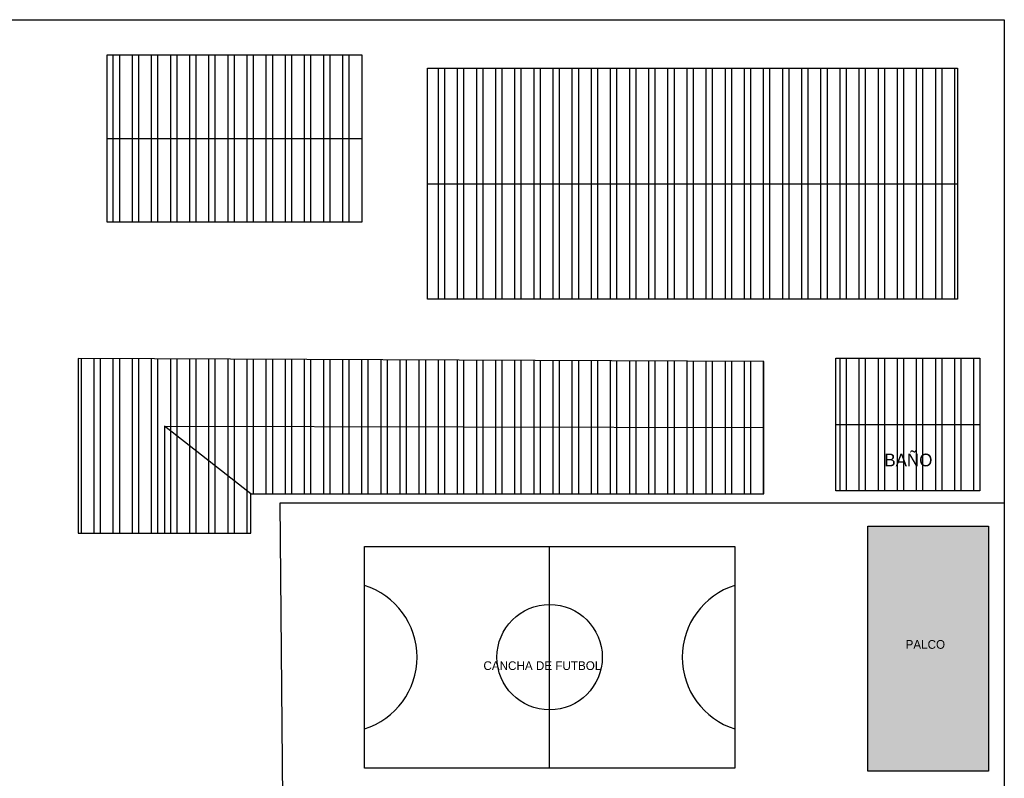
# Model space of a CAD drawing. Header units: millimetres. Extents: x 2197 to 2788, y 425 to 589.
# Tile 50 of 50: x 2691 to 2770, y 473 to 534. Entities that reach past the tile are written whole.
import ezdxf

# ---------------------------------------------------------------- set-up
doc = ezdxf.new("R2010")
doc.units = ezdxf.units.MM
doc.linetypes.add('ACAD_ISO04W100', pattern=[30, 24, -3, 0, -3])
doc.layers.add('Cotas', color=3, linetype='Continuous')
doc.layers.add('PAREDE', color=6, linetype='Continuous')
pattern_1 = [(90, (418.0079, 0), (-1.544955, 3e-16), []), (90, (418.5229, 0.515), (-1.544955, 3e-16), [])]

msp = doc.modelspace()

# ---------------------------------------------------------------- hatches: boundary and pattern name
at = {"layer": 'Cotas'}
h = msp.add_hatch(dxfattribs=at)
h.set_pattern_fill('ANSI32', color=1, scale=0.1622, angle=45)
h.set_pattern_definition([(90, (418.0079, 0), (-1.544955, 3e-16), []), (90, (418.5229, 0.515), (-1.544955, 3e-16), [])])
h.paths.add_polyline_path([(2709.46, 495.684), (2702.497, 501.147), (2702.497, 492.504), (2709.46, 492.504)], flags=17)
h.paths.add_polyline_path([(2750.918, 501.034), (2702.497, 501.147), (2709.46, 495.684), (2750.918, 495.684)], flags=17)
h.paths.add_polyline_path([(2750.918, 506.384), (2695.534, 506.611), (2695.534, 492.504), (2702.497, 492.504), (2702.497, 501.147), (2750.918, 501.034)])
at = {"layer": 'PAREDE', "linetype": 'ACAD_ISO04W100'}
h = msp.add_hatch(dxfattribs=at)
h.set_pattern_fill('ANSI32', color=1, scale=0.1622, angle=45)
h.set_pattern_definition(pattern_1)
h.paths.add_polyline_path([(2768.346, 501.292), (2756.72, 501.292), (2756.72, 495.938), (2768.346, 495.938)])
h.paths.add_polyline_path([(2768.346, 506.647), (2756.72, 506.647), (2756.72, 501.292), (2768.346, 501.292)])
h.paths.add_polyline_path([(2718.426, 531.164), (2697.875, 531.164), (2697.875, 524.396), (2718.426, 524.396)])
h.paths.add_polyline_path([(2718.426, 524.396), (2697.875, 524.396), (2697.875, 517.628), (2718.426, 517.628)])
h.paths.add_polyline_path([(2690.006, 524.396), (2669.455, 524.396), (2669.455, 517.628), (2690.006, 517.628)])
h.paths.add_polyline_path([(2690.006, 531.164), (2669.455, 531.164), (2669.455, 524.396), (2690.006, 524.396)])
h = msp.add_hatch(dxfattribs=at)
h.set_pattern_fill('ANSI32', color=1, scale=0.1622, angle=45)
h.set_pattern_definition(pattern_1)
h.paths.add_polyline_path([(2766.542, 530.095), (2723.755, 530.095), (2723.755, 520.75), (2766.542, 520.75)])
h.paths.add_polyline_path([(2766.542, 520.75), (2723.755, 520.75), (2723.755, 511.406), (2766.542, 511.406)])
h = msp.add_hatch(color=1, dxfattribs=at)
h.dxf.hatch_style = 1
h.paths.add_polyline_path([(2769.062, 493.083), (2759.303, 493.083), (2759.303, 473.276), (2769.062, 473.276)])

# ---------------------------------------------------------------- linework, layer by layer
msp.add_line((2733.608, 473.521), (2733.608, 491.44))
msp.add_lwpolyline([(2718.644, 473.521), (2718.644, 491.44), (2748.572, 491.44), (2748.572, 473.521)], close=True)
msp.add_circle((2733.608, 482.481), 4.256)
for centre, start, end in [((2716.82, 482.481), 287.4576, 72.5424), ((2750.396, 482.481), 107.4576, 252.5424)]:
    msp.add_arc(centre, 6.08, start, end)
at = {"layer": 'Cotas', "color": 7, "linetype": 'ACAD_ISO04W100'}
for p, q in [((2697.875, 524.396), (2718.426, 524.396)), ((2756.72, 501.292), (2768.346, 501.292))]:
    msp.add_line(p, q, dxfattribs=at)
at = {"layer": 'Cotas', "color": 0}
msp.add_line((2723.755, 520.75), (2766.542, 520.75), dxfattribs=at)
at = {"layer": 'Cotas', "color": 7, "true_color": 0xffffff}
for p, q in [((2702.497, 501.147), (2750.918, 501.034)), ((2709.46, 495.684), (2702.497, 501.147)), ((2702.497, 501.147), (2702.497, 492.504))]:
    msp.add_line(p, q, dxfattribs=at)
at = {"layer": 'Cotas'}
msp.add_lwpolyline([(2620.073, 534.006), (2770.335, 534.006), (2770.335, 439.502), (2620.073, 439.502)], close=True, dxfattribs=at)
at = {"layer": 'Cotas', "color": 7, "linetype": 'ACAD_ISO04W100'}
for points in [[(2697.875, 531.164), (2718.426, 531.164), (2718.426, 517.628), (2697.875, 517.628)], [(2756.72, 506.647), (2768.346, 506.647), (2768.346, 495.938), (2756.72, 495.938)]]:
    msp.add_lwpolyline(points, close=True, dxfattribs=at)
at = {"layer": 'Cotas', "color": 0}
msp.add_lwpolyline([(2723.755, 530.095), (2766.542, 530.095), (2766.542, 511.406), (2723.755, 511.406)], close=True, dxfattribs=at)
at = {"layer": 'Cotas', "color": 1}
msp.add_lwpolyline([(2695.534, 506.611), (2695.534, 492.504), (2709.46, 492.504), (2709.46, 495.684), (2750.918, 495.684), (2750.918, 506.384), (2695.534, 506.611)], dxfattribs=at)
at = {"layer": 'Cotas', "color": 5}
msp.add_lwpolyline([(2711.85, 494.945), (2770.335, 494.945), (2770.335, 471.019), (2712.05, 471.019)], close=True, dxfattribs=at)
at = {"layer": 'Cotas', "color": 2, "linetype": 'ACAD_ISO04W100'}
msp.add_lwpolyline([(2759.303, 493.083), (2769.062, 493.083), (2769.062, 473.276), (2759.303, 473.276)], close=True, dxfattribs=at)

# ---------------------------------------------------------------- texts
at = {"attachment_point": 7}
for s, insert, char_height in [('\\A1;{\\fZurich Cn BT|b0|i0|c0|p34;\\C2;BAÑO}', (2760.646, 497.892), 1.02376), ('\\A1;{\\fZurich Cn BT|b0|i0|c0|p34;\\C2;PALCO}', (2762.359, 483.15), 0.70428), ('\\A1;{\\fZurich Cn BT|b0|i0|c0|p34;\\C2;CANCHA DE FUTBOL}', (2728.26, 481.434), 0.70428)]:
    msp.add_mtext_dynamic_manual_height_columns(s, width=13.35192, gutter_width=1, heights=[0], dxfattribs=dict(at, insert=insert, char_height=char_height))

doc.saveas('drawing.dxf')
